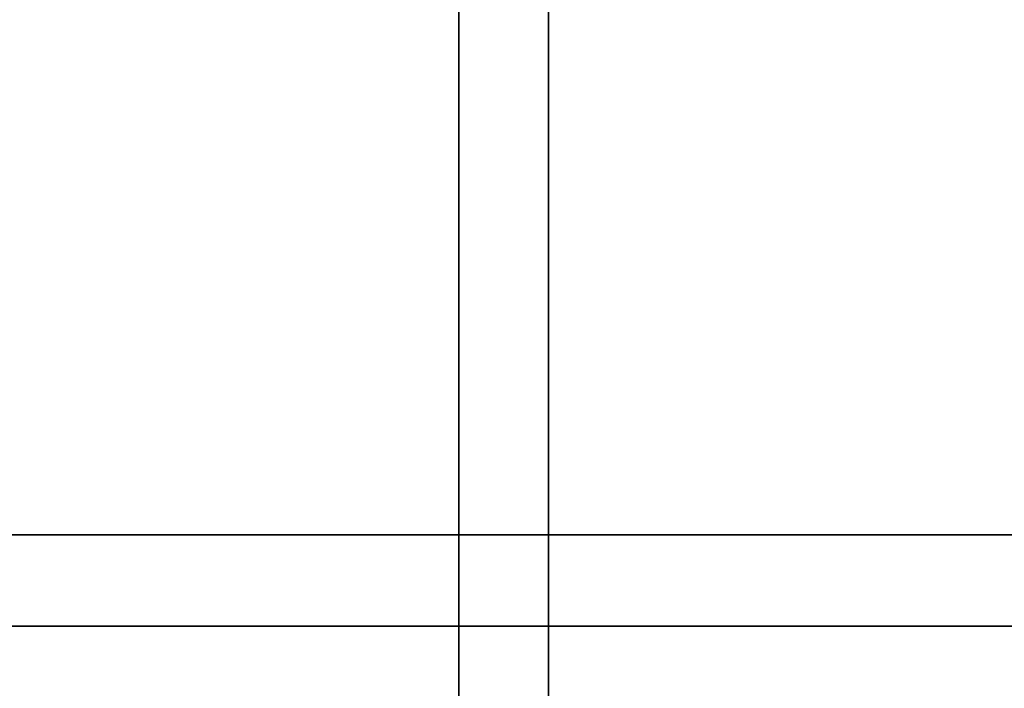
# Model space of a CAD drawing. Extents: x -17.9 to 18, y -14.2 to 13.3.
# Tile 57 of 61: x 9.2 to 13.6, y -0.8 to 2.2. Entities that reach past the tile are written whole.
import ezdxf

# ---------------------------------------------------------------- set-up
doc = ezdxf.new("R2010")
doc.units = 0
doc.layers.add('GRATE_-_3', color=250, linetype='CONTINUOUS')
doc.layers.add('RGM8058UC_-_BODY', color=252, linetype='CONTINUOUS')

msp = doc.modelspace()

# ---------------------------------------------------------------- linework, layer by layer
at = {"layer": 'GRATE_-_3'}
for points in [[(11.5642, 2.8531, 7.9811), (11.1648, 2.8531, 7.9811), (11.1648, -0.1359, 7.9261), (11.5642, -0.1367, 7.9261)], [(11.1648, -0.1359, 7.9261), (11.1648, 2.8531, 7.9811), (11.1652, 2.8531, 8.3105), (11.1652, -0.1359, 8.3105)], [(11.5639, -0.1359, 8.3105), (11.1652, -0.1359, 8.3105), (11.1652, 2.8531, 8.3105), (11.5639, 2.8531, 8.3105)], [(11.5642, -0.1359, 7.9261), (11.5639, -0.1359, 8.3105), (11.5639, 2.8531, 8.3105), (11.5642, 2.8531, 7.9811)], [(6.6308, -0.1359, 8.3105), (6.6306, -0.1359, 7.9261), (11.1648, -0.1359, 7.9261), (11.1652, -0.1359, 8.3105)], [(6.6306, -0.1359, 7.9261), (6.6306, -0.5414, 7.9261), (11.1648, -0.5414, 7.9261), (11.1648, -0.1359, 7.9261)], [(6.6308, -0.5414, 8.3105), (6.6308, -0.1359, 8.3105), (11.1652, -0.1359, 8.3105), (11.1652, -0.5414, 8.3105)], [(11.1648, -0.1359, 7.9261), (11.1648, -0.5414, 7.9261), (11.5642, -0.5431, 7.9261), (11.5642, -0.1367, 7.9261)], [(11.5639, -0.1359, 8.3105), (11.5639, -0.5414, 8.3105), (11.1652, -0.5414, 8.3105), (11.1652, -0.1359, 8.3105)], [(16.0089, -0.1359, 8.3105), (11.5639, -0.1359, 8.3105), (11.5642, -0.1359, 7.9261), (16.0091, -0.1359, 7.9261)], [(16.0089, -0.5414, 8.3105), (11.5639, -0.5414, 8.3105), (11.5639, -0.1359, 8.3105), (16.0089, -0.1359, 8.3105)], [(16.0091, -0.1359, 7.9261), (11.5642, -0.1359, 7.9261), (11.5642, -0.5431, 7.9261), (16.0091, -0.5414, 7.9261)], [(6.6306, -0.5414, 7.9261), (6.6308, -0.5414, 8.3105), (11.1652, -0.5414, 8.3105), (11.1648, -0.5414, 7.9261)], [(11.1648, -0.5414, 7.9261), (11.1648, -3.5387, 7.9811), (11.5642, -3.5387, 7.9811), (11.5642, -0.5431, 7.9261)], [(11.1648, -3.5387, 7.9811), (11.1648, -0.5414, 7.9261), (11.1652, -0.5414, 8.3105), (11.1652, -3.5387, 8.3105)], [(11.5639, -3.5387, 8.3105), (11.1652, -3.5387, 8.3105), (11.1652, -0.5414, 8.3105), (11.5639, -0.5414, 8.3105)], [(11.5642, -3.5387, 7.9811), (11.5639, -3.5387, 8.3105), (11.5639, -0.5414, 8.3105), (11.5642, -0.5431, 7.9261)], [(16.0091, -0.5414, 7.9261), (11.5642, -0.5431, 7.9261), (11.5639, -0.5414, 8.3105), (16.0089, -0.5414, 8.3105)]]:
    msp.add_3dface(points, dxfattribs=at)
at = {"layer": 'RGM8058UC_-_BODY'}
for points in [[(17.045, -10.5613, 0.0396), (17.045, 9.8603, 0.0396), (5.6879, 9.8603, 0.0396), (5.6879, -10.5613, 0.0396)], [(16.045, 8.8603, 6.0716), (16.045, -9.5613, 6.0716), (5.9629, -9.5613, 6.0716), (5.9629, 8.8603, 6.0716)]]:
    msp.add_3dface(points, dxfattribs=at)

doc.saveas('drawing.dxf')
